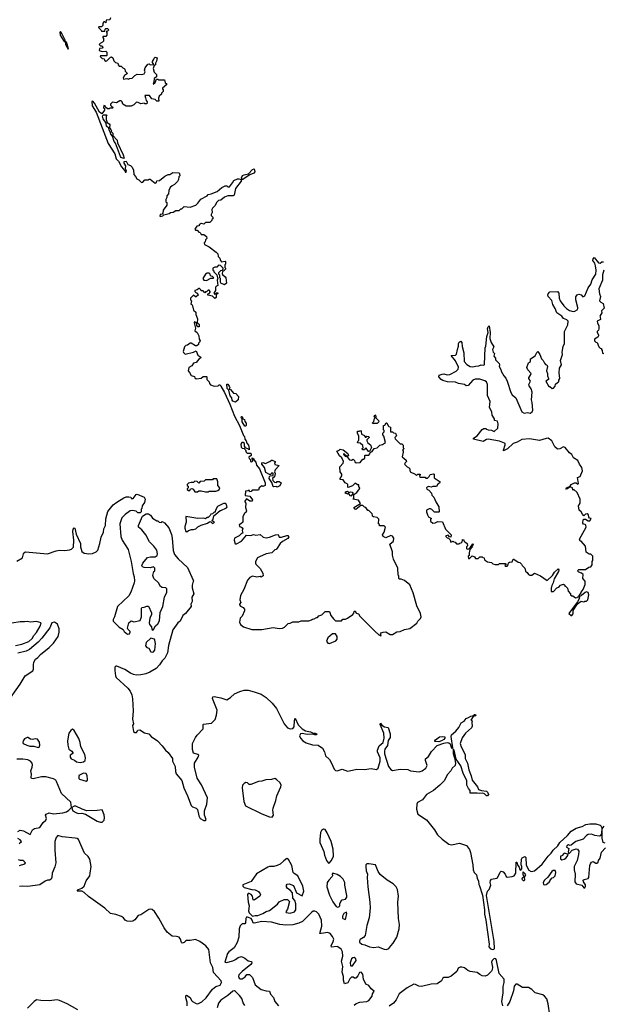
# Model space of a CAD drawing. Extents: x 2494159 to 2685562, y 773219 to 915170.
# Tile 130 of 201: x 2598798 to 2605632, y 833441 to 844965. Entities that reach past the tile are written whole.
import ezdxf

# ---------------------------------------------------------------- set-up
doc = ezdxf.new("R2010")
doc.units = 0

msp = doc.modelspace()

# ---------------------------------------------------------------- linework, layer by layer
at = {"layer": '0CON10XD'}
for points in [[(2599860, 844985), (2599855, 844963), (2599812, 844958), (2599805, 844930), (2599795, 844940), (2599782, 844938), (2599770, 844925), (2599770, 844895), (2599755, 844880), (2599725, 844880), (2599720, 844875), (2599750, 844845), (2599755, 844832), (2599795, 844830), (2599800, 844855), (2599808, 844862), (2599825, 844860), (2599840, 844845), (2599828, 844832), (2599810, 844825), (2599820, 844815), (2599818, 844782), (2599805, 844770), (2599772, 844768), (2599770, 844755), (2599780, 844745), (2599780, 844715), (2599769, 844701), (2599742, 844688), (2599730, 844675), (2599745, 844660), (2599765, 844660), (2599770, 844635), (2599765, 844630), (2599732, 844628), (2599730, 844605), (2599765, 844592), (2599808, 844598), (2599820, 844585), (2599820, 844545), (2599815, 844540), (2599745, 844540), (2599740, 844535), (2599762, 844512), (2599788, 844508), (2599792, 844492), (2599805, 844480), (2599818, 844482), (2599862, 844528), (2599875, 844530), (2599888, 844518), (2599900, 844485), (2599920, 844465), (2599948, 844458), (2599950, 844435), (2599962, 844422), (2599985, 844420), (2600005, 844400), (2600020, 844395), (2600030, 844385), (2600032, 844362), (2600060, 844335), (2600025, 844310), (2600010, 844285), (2600015, 844270), (2600053, 844277), (2600075, 844270), (2600083, 844277), (2600115, 844280), (2600145, 844312), (2600175, 844328), (2600225, 844322), (2600255, 844332), (2600268, 844355), (2600260, 844375), (2600268, 844402), (2600297, 844443), (2600315, 844450), (2600327, 844437), (2600368, 844442), (2600352, 844465), (2600352, 844475), (2600366, 844494), (2600371, 844515), (2600385, 844527), (2600408, 844518), (2600402, 844478), (2600390, 844455), (2600390, 844435), (2600372, 844428), (2600360, 844395), (2600372, 844352), (2600400, 844325), (2600400, 844295), (2600372, 844275), (2600370, 844235), (2600360, 844210), (2600385, 844230), (2600402, 844268), (2600415, 844270), (2600425, 844260), (2600495, 844260), (2600500, 844225), (2600515, 844220), (2600520, 844205), (2600470, 844165), (2600470, 844155), (2600480, 844145), (2600480, 844125), (2600460, 844105), (2600458, 844092), (2600431, 844069), (2600422, 844045), (2600428, 844012), (2600405, 844010), (2600385, 844030), (2600345, 844040), (2600317, 844077), (2600262, 844078), (2600272, 844052), (2600278, 844018), (2600290, 844005), (2600285, 843980), (2600265, 843980), (2600255, 843988), (2600215, 843982), (2600187, 843997), (2600165, 843998), (2600133, 843967), (2600105, 843952), (2600043, 843953), (2600007, 843977), (2600000, 844005), (2599985, 844017), (2599970, 844015), (2599933, 843993), (2599885, 844000), (2599860, 843975), (2599860, 843965), (2599872, 843952), (2599886, 843946), (2599890, 843935), (2599885, 843930), (2599855, 843930), (2599845, 843920), (2599825, 843920), (2599802, 843942), (2599798, 843958), (2599785, 843960), (2599780, 843935), (2599790, 843925), (2599790, 843905), (2599758, 843862), (2599731, 843881), (2599676, 843986), (2599655, 844010), (2599644, 844006), (2599648, 843955), (2599694, 843884), (2599833, 843515), (2599914, 843395), (2599926, 843336), (2599955, 843310), (2599992, 843242), (2600030, 843195), (2600035, 843180), (2600045, 843180), (2600048, 843195), (2600038, 843218), (2600040, 843255), (2600022, 843285), (2600023, 843307), (2600045, 843310), (2600065, 843270), (2600095, 843260), (2600115, 843240), (2600130, 843205), (2600133, 843153), (2600155, 843130), (2600171, 843101), (2600195, 843090), (2600225, 843060), (2600240, 843065), (2600265, 843090), (2600305, 843090), (2600312, 843098), (2600325, 843100), (2600385, 843050), (2600400, 843065), (2600405, 843080), (2600437, 843083), (2600496, 843134), (2600535, 843152), (2600555, 843152), (2600593, 843177), (2600662, 843172), (2600670, 843165), (2600672, 843138), (2600660, 843125), (2600658, 843095), (2600645, 843070), (2600610, 843035), (2600585, 843022), (2600561, 842999), (2600543, 842967), (2600542, 842925), (2600520, 842905), (2600520, 842885), (2600508, 842862), (2600510, 842835), (2600520, 842825), (2600520, 842795), (2600477, 842735), (2600475, 842700), (2600465, 842690), (2600442, 842685), (2600440, 842665), (2600445, 842662), (2600475, 842670), (2600485, 842680), (2600550, 842695), (2600565, 842708), (2600595, 842712), (2600625, 842732), (2600667, 842733), (2600685, 842750), (2600695, 842750), (2600725, 842780), (2600795, 842770), (2600860, 842795), (2600885, 842818), (2600920, 842865), (2600995, 842902), (2601005, 842918), (2601040, 842925), (2601112, 842955), (2601165, 843002), (2601205, 843020), (2601225, 843022), (2601235, 843010), (2601255, 843010), (2601292, 843055), (2601307, 843083), (2601348, 843102), (2601364, 843104), (2601390, 843095), (2601390, 843075), (2601325, 842988), (2601308, 842912), (2601298, 842902), (2601235, 842902), (2601195, 842888), (2601155, 842854), (2601125, 842850), (2601102, 842825), (2601088, 842792), (2601055, 842760), (2601050, 842745), (2601052, 842708), (2601040, 842685), (2601040, 842675), (2601060, 842655), (2601060, 842635), (2601050, 842625), (2601050, 842615), (2601025, 842590), (2600975, 842590), (2600955, 842570), (2600925, 842580), (2600900, 842565), (2600898, 842552), (2600872, 842548), (2600850, 842515), (2600855, 842500), (2600875, 842500), (2600895, 842480), (2600910, 842475), (2600925, 842450), (2600955, 842450), (2600987, 842427), (2600990, 842405), (2600973, 842387), (2600970, 842365), (2600960, 842355), (2600962, 842332), (2601017, 842307), (2601100, 842245), (2601120, 842225), (2601123, 842193), (2601140, 842175), (2601150, 842145), (2601162, 842132), (2601205, 842140), (2601210, 842135), (2601210, 842105), (2601200, 842095), (2601200, 842065), (2601210, 842055), (2601210, 842045), (2601190, 842025), (2601172, 842018), (2601168, 841995), (2601172, 841982), (2601206, 841956), (2601212, 841945), (2601218, 841882), (2601195, 841862), (2601155, 841880), (2601148, 841895), (2601150, 841935), (2601140, 841945), (2601140, 841975), (2601130, 841985), (2601130, 842005), (2601155, 842030), (2601168, 842032), (2601180, 842045), (2601180, 842055), (2601148, 842088), (2601125, 842090), (2601105, 842070), (2601085, 842070), (2601060, 842055), (2601060, 842035), (2601070, 842025), (2601070, 842015), (2601108, 841978), (2601113, 841943), (2601120, 841935), (2601112, 841915), (2601120, 841855), (2601102, 841848), (2601090, 841835), (2601090, 841795), (2601070, 841765), (2601085, 841750), (2601102, 841768), (2601118, 841768), (2601118, 841762), (2601100, 841745), (2601100, 841715), (2601083, 841703), (2601055, 841730), (2601002, 841742), (2601000, 841755), (2601015, 841760), (2601030, 841775), (2601030, 841785), (2601018, 841798), (2601005, 841800), (2600985, 841780), (2600975, 841780)], [(2599330, 844710), (2599332, 844725), (2599292, 844805), (2599275, 844828), (2599270, 844815), (2599273, 844785), (2599312, 844722), (2599325, 844710), (2599330, 844710)], [(2599365, 844620), (2599370, 844625), (2599355, 844680), (2599345, 844700), (2599330, 844710), (2599334, 844674), (2599365, 844620)], [(2600015, 843340), (2599985, 843353), (2599979, 843365), (2599920, 843520), (2599905, 843538), (2599883, 843603), (2599864, 843625), (2599862, 843645), (2599845, 843670), (2599840, 843695), (2599815, 843718), (2599810, 843755), (2599777, 843805), (2599768, 843835), (2599775, 843850), (2599815, 843850), (2599820, 843845), (2599812, 843838), (2599812, 843795), (2599822, 843762), (2599847, 843747), (2599854, 843735), (2599848, 843698), (2599865, 843680), (2599872, 843665), (2599870, 843655), (2599888, 843635), (2599890, 843610), (2599938, 843555), (2599942, 843525), (2600010, 843385), (2600020, 843345), (2600015, 843340)], [(2601405, 843090), (2601397, 843115), (2601409, 843141), (2601425, 843151), (2601478, 843162), (2601525, 843211), (2601545, 843220), (2601552, 843185), (2601541, 843169), (2601492, 843148), (2601405, 843090)], [(2603982, 838875), (2603985, 838880), (2603998, 838878), (2604000, 838865), (2604012, 838852), (2604040, 838835), (2604042, 838808), (2604032, 838795), (2604030, 838775), (2604038, 838768), (2604058, 838772), (2604078, 838792), (2604095, 838820), (2604105, 838830), (2604110, 838825), (2604098, 838795), (2604070, 838765), (2604060, 838725), (2604060, 838695), (2604050, 838685), (2604055, 838660), (2604065, 838660), (2604095, 838690), (2604125, 838680), (2604135, 838660), (2604165, 838660), (2604185, 838680), (2604215, 838680), (2604222, 838672), (2604238, 838668), (2604242, 838642), (2604275, 838620), (2604325, 838610), (2604340, 838595), (2604365, 838588), (2604405, 838590), (2604415, 838600), (2604485, 838600), (2604490, 838595), (2604490, 838585), (2604480, 838575), (2604485, 838570), (2604505, 838570), (2604520, 838585), (2604522, 838608), (2604533, 838617), (2604565, 838620), (2604575, 838650), (2604585, 838652), (2604635, 838617), (2604655, 838610), (2604673, 838593), (2604682, 838575), (2604712, 838545), (2604722, 838512), (2604742, 838495), (2604755, 838472), (2604773, 838463), (2604795, 838462), (2604825, 838487), (2604897, 838457), (2604975, 838403), (2605039, 838461), (2605061, 838499), (2605105, 838538), (2605112, 838525), (2605107, 838505), (2605055, 838420), (2605047, 838373), (2605028, 838342), (2605027, 838323), (2605020, 838315), (2605022, 838272), (2605048, 838272), (2605090, 838315), (2605110, 838325), (2605130, 838345), (2605165, 838360), (2605180, 838345), (2605180, 838335), (2605195, 838330), (2605215, 838310), (2605220, 838275), (2605250, 838245), (2605250, 838235), (2605262, 838222), (2605275, 838220), (2605305, 838200), (2605327, 838203), (2605335, 838210), (2605350, 838210), (2605350, 838225), (2605372, 838255), (2605373, 838265), (2605397, 838295), (2605418, 838355), (2605418, 838395), (2605393, 838423), (2605395, 838470), (2605378, 838488), (2605345, 838500), (2605330, 838515), (2605345, 838530), (2605425, 838530), (2605463, 838557), (2605485, 838560), (2605500, 838585), (2605500, 838625), (2605510, 838635), (2605510, 838685), (2605485, 838710), (2605465, 838710), (2605432, 838732), (2605422, 838805), (2605375, 838860), (2605363, 838863), (2605353, 838885), (2605430, 839025), (2605428, 839048), (2605418, 839058), (2605402, 839062), (2605393, 839073), (2605395, 839110), (2605405, 839120), (2605425, 839120), (2605455, 839100), (2605475, 839100), (2605490, 839125), (2605472, 839132), (2605463, 839143), (2605458, 839168), (2605445, 839180), (2605423, 839177), (2605405, 839160), (2605387, 839177), (2605373, 839203), (2605348, 839225), (2605343, 839275), (2605360, 839305), (2605363, 839355), (2605325, 839432), (2605288, 839468), (2605275, 839460), (2605270, 839485), (2605252, 839492), (2605238, 839492), (2605215, 839474), (2605192, 839472), (2605203, 839485), (2605244, 839506), (2605256, 839525), (2605295, 839546), (2605316, 839546), (2605335, 839527), (2605343, 839535), (2605329, 839605), (2605362, 839618), (2605389, 839685), (2605380, 839725), (2605355, 839762), (2605334, 839804), (2605285, 839837), (2605264, 839874), (2605235, 839897), (2605185, 839957), (2605165, 839967), (2605125, 839943), (2605095, 839940), (2605065, 839965), (2605030, 840035), (2604985, 840067), (2604965, 840065), (2604885, 840038), (2604768, 840058), (2604680, 840050), (2604625, 840022), (2604575, 840004), (2604509, 839941), (2604465, 839917), (2604462, 839925), (2604485, 839990), (2604484, 840004), (2604475, 840010), (2604415, 840031), (2604285, 840056), (2604265, 840051), (2604225, 840028), (2604114, 840054), (2604112, 840068), (2604156, 840094), (2604215, 840170), (2604235, 840180), (2604255, 840180), (2604263, 840173), (2604284, 840164), (2604325, 840162), (2604356, 840144), (2604398, 840185), (2604403, 840235), (2604395, 840268), (2604360, 840275), (2604360, 840295), (2604330, 840335), (2604328, 840375), (2604298, 840425), (2604309, 840495), (2604277, 840565), (2604276, 840695), (2604264, 840725), (2604245, 840737), (2604185, 840756), (2604132, 840758), (2604105, 840747), (2604048, 840682), (2604025, 840678), (2604005, 840697), (2603935, 840708), (2603903, 840723), (2603808, 840728), (2603755, 840742), (2603735, 840752), (2603708, 840785), (2603710, 840805), (2603745, 840818), (2603765, 840820), (2603805, 840810), (2603835, 840813), (2603908, 840852), (2603933, 840875), (2603937, 840897), (2603901, 840971), (2603852, 841035), (2603902, 841038), (2603915, 841050), (2603923, 841105), (2603937, 841145), (2603937, 841175), (2603945, 841192), (2603965, 841202), (2603976, 841186), (2603981, 841141), (2603999, 841065), (2604003, 840965), (2604035, 840930), (2604075, 840907), (2604105, 840901), (2604135, 840911), (2604176, 840914), (2604204, 840926), (2604235, 840922), (2604242, 840928), (2604249, 841125), (2604256, 841145), (2604267, 841257), (2604283, 841305), (2604278, 841345), (2604285, 841370), (2604295, 841380), (2604307, 841305), (2604304, 841234), (2604321, 841185), (2604352, 841135), (2604334, 841105), (2604343, 841075), (2604358, 841058), (2604352, 841025), (2604368, 841005), (2604368, 840985), (2604411, 840941), (2604418, 840925), (2604414, 840904), (2604432, 840872), (2604435, 840850), (2604467, 840795), (2604490, 840770), (2604508, 840735), (2604550, 840600), (2604567, 840575), (2604608, 840538), (2604678, 840375), (2604705, 840358), (2604745, 840368), (2604775, 840360), (2604798, 840375), (2604807, 840395), (2604799, 840485), (2604790, 840515), (2604799, 840605), (2604786, 840646), (2604765, 840680), (2604762, 840695), (2604780, 840735), (2604762, 840765), (2604762, 840775), (2604785, 840812), (2604786, 840825), (2604747, 840865), (2604738, 840895), (2604755, 840950), (2604780, 840965), (2604780, 840995), (2604835, 841030), (2604852, 841068), (2604865, 841080), (2604888, 841048), (2604910, 840995), (2604927, 840977), (2604943, 840943), (2604955, 840930), (2604970, 840925), (2604977, 840907), (2604968, 840855), (2604980, 840825), (2604978, 840795), (2604992, 840765), (2604990, 840755), (2604958, 840735), (2604995, 840670), (2605005, 840670), (2605035, 840650), (2605048, 840652), (2605070, 840675), (2605072, 840698), (2605095, 840720), (2605110, 840725), (2605110, 840745), (2605122, 840765), (2605117, 840833), (2605121, 840885), (2605142, 840925), (2605133, 840975), (2605156, 841045), (2605152, 841075), (2605162, 841138), (2605176, 841174), (2605178, 841315), (2605216, 841395), (2605219, 841435), (2605205, 841454), (2605168, 841468), (2605145, 841494), (2605089, 841535), (2605070, 841585), (2605042, 841632), (2605028, 841678), (2604986, 841726), (2604983, 841745), (2604988, 841758), (2605005, 841780), (2605095, 841782), (2605111, 841765), (2605116, 841705), (2605128, 841675), (2605170, 841615), (2605202, 841585), (2605235, 841563), (2605279, 841551), (2605297, 841553), (2605325, 841570), (2605336, 841584), (2605336, 841595), (2605310, 841685), (2605309, 841721), (2605327, 841743), (2605345, 841752), (2605374, 841744), (2605393, 841723), (2605415, 841733), (2605454, 841825), (2605485, 841870), (2605500, 841920), (2605544, 841985), (2605548, 842035), (2605540, 842085), (2605532, 842115), (2605510, 842145), (2605512, 842165), (2605525, 842180), (2605575, 842120), (2605595, 842117), (2605615, 842130), (2605635, 842130)], [(2600985, 841912), (2601035, 841940), (2601065, 841940), (2601070, 841945), (2601055, 841960), (2601042, 841962), (2601030, 841975), (2601028, 841988), (2601015, 842000), (2600995, 842000), (2600974, 841986), (2600943, 841937), (2600955, 841918), (2600985, 841912)], [(2605639, 842035), (2605623, 841977), (2605621, 841915), (2605581, 841815), (2605589, 841755), (2605600, 841725), (2605588, 841675), (2605602, 841658), (2605630, 841645), (2605642, 841588), (2605613, 841557), (2605617, 841533), (2605590, 841495), (2605597, 841487), (2605600, 841455), (2605562, 841435), (2605563, 841413), (2605580, 841385), (2605580, 841345), (2605577, 841333), (2605560, 841315), (2605560, 841305), (2605577, 841277), (2605578, 841265), (2605569, 841251), (2605530, 841225), (2605530, 841205), (2605545, 841190), (2605560, 841185), (2605580, 841135), (2605595, 841120), (2605610, 841115), (2605610, 841105), (2605620, 841095), (2605622, 841062), (2605638, 841058)], [(2600975, 841780), (2600965, 841770), (2600945, 841790), (2600922, 841792), (2600920, 841805), (2600905, 841820), (2600895, 841820), (2600878, 841802), (2600850, 841795), (2600850, 841785), (2600865, 841770), (2600878, 841768), (2600880, 841755), (2600890, 841745), (2600865, 841720), (2600855, 841720), (2600835, 841740), (2600800, 841705), (2600800, 841685), (2600810, 841675), (2600802, 841635), (2600815, 841630), (2600822, 841615), (2600833, 841565), (2600862, 841542), (2600862, 841515), (2600882, 841465), (2600878, 841418), (2600896, 841406), (2600900, 841395), (2600898, 841372), (2600885, 841372), (2600872, 841385), (2600868, 841418), (2600845, 841430), (2600840, 841415), (2600857, 841355), (2600850, 841325), (2600875, 841302), (2600894, 841264), (2600898, 841225), (2600910, 841205), (2600907, 841193), (2600892, 841178), (2600890, 841165), (2600872, 841148), (2600858, 841148), (2600805, 841180), (2600795, 841180), (2600765, 841157), (2600745, 841152), (2600728, 841135), (2600713, 841083), (2600718, 841068), (2600735, 841050), (2600835, 841073), (2600865, 841090), (2600885, 841040), (2600918, 841015), (2600916, 841004), (2600895, 840992), (2600866, 840954), (2600834, 840946), (2600812, 840915), (2600778, 840895), (2600770, 840855), (2600787, 840837), (2600805, 840802), (2600845, 840790), (2600850, 840775), (2600865, 840760), (2600925, 840770), (2600945, 840790), (2600985, 840790), (2600990, 840785), (2600990, 840755), (2601017, 840727), (2601020, 840705), (2601032, 840692), (2601075, 840677), (2601122, 840678), (2601135, 840692), (2601145, 840692), (2601153, 840675), (2601195, 840603), (2601259, 840465), (2601314, 840325), (2601372, 840215), (2601419, 840099), (2601431, 840085), (2601436, 840055), (2601451, 840035), (2601458, 840008), (2601476, 839985), (2601487, 839945), (2601485, 839930), (2601478, 839938), (2601442, 839952), (2601432, 839972), (2601432, 840005), (2601416, 840016), (2601400, 840015), (2601388, 839995), (2601393, 839963), (2601405, 839950), (2601428, 839948), (2601442, 839932), (2601452, 839902), (2601463, 839893), (2601502, 839892), (2601510, 839885), (2601510, 839865), (2601482, 839845), (2601485, 839830), (2601500, 839815), (2601500, 839795), (2601515, 839790), (2601527, 839803), (2601530, 839815), (2601520, 839825), (2601522, 839838), (2601540, 839825), (2601540, 839815), (2601565, 839788), (2601573, 839753), (2601605, 839710), (2601674, 839545), (2601672, 839515), (2601645, 839502), (2601632, 839508), (2601603, 839487), (2601595, 839460), (2601522, 839458), (2601508, 839442), (2601495, 839440), (2601485, 839460), (2601475, 839450), (2601442, 839448), (2601440, 839395), (2601495, 839390), (2601526, 839344), (2601520, 839330), (2601495, 839328), (2601455, 839358), (2601435, 839330), (2601435, 839320), (2601448, 839305), (2601443, 839257), (2601453, 839215), (2601445, 839198), (2601432, 839188), (2601410, 839145), (2601410, 839085), (2601385, 839060), (2601370, 839055), (2601372, 839032), (2601397, 839027), (2601410, 839015), (2601402, 838985), (2601410, 838955), (2601395, 838950), (2601370, 838925), (2601314, 838895), (2601310, 838875), (2601322, 838832), (2601335, 838830), (2601395, 838862), (2601455, 838930), (2601505, 838928), (2601535, 838938), (2601565, 838932), (2601615, 838938), (2601649, 838909), (2601685, 838901), (2601725, 838909), (2601795, 838937), (2601825, 838940), (2601835, 838910), (2601865, 838908), (2601925, 838929), (2601937, 838926), (2601948, 838912), (2601938, 838892), (2601875, 838858), (2601850, 838835), (2601815, 838780), (2601800, 838765), (2601785, 838760), (2601750, 838725), (2601685, 838712), (2601605, 838680), (2601583, 838665), (2601560, 838625), (2601560, 838605), (2601564, 838594), (2601615, 838540), (2601628, 838515), (2601647, 838487), (2601650, 838455), (2601625, 838442), (2601615, 838448), (2601575, 838442), (2601525, 838450), (2601495, 838438), (2601464, 838406), (2601421, 838295), (2601384, 838225), (2601377, 838175), (2601388, 838145), (2601372, 838125), (2601372, 838115), (2601385, 838100), (2601416, 838086), (2601430, 838065), (2601430, 838045), (2601402, 837985), (2601381, 837959), (2601373, 837915), (2601385, 837888), (2601419, 837859), (2601515, 837827), (2601633, 837827), (2601765, 837852), (2601835, 837840), (2601875, 837842), (2601900, 837855), (2601942, 837898), (2601965, 837900), (2601995, 837918), (2602065, 837918), (2602095, 837928), (2602185, 837930), (2602215, 837940), (2602225, 837950), (2602247, 837953), (2602275, 837970), (2602285, 837970), (2602302, 837988), (2602335, 838000), (2602375, 838040), (2602425, 838040), (2602443, 837993), (2602472, 837952), (2602495, 837930), (2602535, 837928), (2602565, 837930), (2602583, 837947), (2602612, 837948), (2602635, 837960), (2602700, 838005), (2602712, 838018), (2602715, 838040), (2602725, 838046), (2602740, 838020), (2602765, 838011), (2602780, 837985), (2602845, 837922), (2602955, 837807), (2603002, 837765), (2603028, 837752), (2603030, 837765), (2603023, 837777), (2603032, 837788), (2603053, 837797), (2603085, 837800), (2603138, 837768), (2603165, 837768), (2603215, 837800), (2603255, 837804), (2603305, 837827), (2603365, 837838), (2603449, 837901), (2603462, 837925), (2603490, 837955), (2603498, 837975), (2603492, 838015), (2603448, 838105), (2603407, 838255), (2603365, 838350), (2603305, 838400), (2603267, 838417), (2603245, 838418), (2603238, 838425), (2603238, 838455), (2603230, 838465), (2603227, 838547), (2603175, 838650), (2603163, 838697), (2603162, 838735), (2603133, 838825), (2603177, 838863), (2603178, 838895), (2603165, 838920), (2603145, 838928), (2603085, 838902), (2603053, 838915), (2603047, 838935), (2603068, 838965), (2603080, 839025), (2603065, 839040), (2603012, 839042), (2603010, 839055), (2603000, 839065), (2603005, 839120), (2602985, 839140), (2602940, 839145), (2602930, 839155), (2602930, 839165), (2602925, 839180), (2602885, 839220), (2602875, 839220), (2602850, 839255), (2602835, 839260), (2602815, 839280), (2602792, 839278), (2602735, 839234), (2602725, 839237), (2602710, 839255), (2602788, 839302), (2602765, 839342), (2602700, 839355), (2602710, 839365), (2602712, 839408), (2602748, 839432), (2602778, 839475), (2602780, 839485), (2602770, 839495), (2602770, 839520), (2602755, 839520), (2602725, 839540), (2602695, 839510), (2602645, 839490), (2602640, 839495), (2602640, 839525), (2602633, 839533), (2602610, 839545), (2602585, 839580), (2602552, 839582), (2602550, 839595), (2602572, 839628), (2602572, 839645), (2602550, 839675), (2602548, 839732), (2602587, 839773), (2602588, 839795), (2602572, 839835), (2602542, 839862), (2602510, 839915), (2602540, 839925), (2602552, 839938), (2602585, 839930), (2602639, 839889), (2602648, 839865), (2602642, 839858), (2602628, 839858), (2602595, 839888), (2602590, 839875), (2602610, 839855), (2602638, 839848), (2602642, 839835), (2602662, 839815), (2602685, 839810), (2602705, 839822), (2602720, 839805), (2602722, 839792), (2602738, 839778), (2602787, 839783), (2602815, 839820), (2602825, 839820), (2602838, 839832), (2602840, 839865), (2602845, 839870), (2602885, 839870), (2602900, 839885), (2602902, 839898), (2602912, 839908), (2602925, 839910), (2602950, 839945), (2602985, 839952), (2603015, 839987), (2603047, 839993), (2603082, 840015), (2603062, 840092), (2603050, 840105), (2603050, 840125), (2603068, 840142), (2603067, 840157), (2603060, 840165), (2603060, 840215), (2603075, 840220), (2603090, 840245), (2603098, 840248), (2603112, 840212), (2603122, 840202), (2603140, 840195), (2603142, 840142), (2603165, 840140), (2603175, 840130), (2603200, 840125), (2603210, 840095), (2603190, 840075), (2603195, 840060), (2603252, 840002), (2603272, 840002), (2603290, 839985), (2603290, 839955), (2603300, 839945), (2603280, 839925), (2603290, 839915), (2603290, 839905), (2603278, 839848), (2603325, 839810), (2603327, 839793), (2603311, 839779), (2603303, 839763), (2603335, 839730), (2603362, 839715), (2603370, 839675), (2603430, 839645), (2603445, 839630), (2603460, 839645), (2603487, 839647), (2603487, 839633), (2603480, 839625), (2603485, 839610), (2603545, 839610), (2603555, 839600), (2603575, 839600), (2603595, 839620), (2603605, 839640), (2603645, 839650), (2603650, 839645), (2603652, 839602), (2603720, 839555), (2603715, 839540), (2603695, 839530), (2603678, 839502), (2603635, 839500), (2603615, 839492), (2603585, 839500), (2603570, 839495), (2603562, 839485), (2603565, 839470), (2603588, 839458), (2603620, 839425), (2603625, 839400), (2603647, 839377), (2603672, 839322), (2603708, 839265), (2603710, 839205), (2603705, 839200), (2603655, 839202), (2603625, 839232), (2603609, 839239), (2603595, 839240), (2603563, 839225), (2603560, 839205), (2603575, 839168), (2603587, 839147), (2603620, 839125), (2603610, 839115), (2603610, 839095), (2603635, 839072), (2603665, 839077), (2603695, 839092), (2603748, 839088), (2603783, 839003), (2603850, 838935), (2603845, 838910), (2603832, 838912), (2603815, 838930), (2603790, 838925), (2603790, 838915), (2603802, 838902), (2603818, 838898), (2603838, 838878), (2603845, 838850), (2603875, 838860), (2603882, 838852), (2603898, 838848), (2603915, 838830), (2603945, 838830), (2603952, 838838), (2603968, 838842), (2603980, 838855), (2603982, 838875)], [(2601325, 840490), (2601295, 840499), (2601285, 840510), (2601281, 840541), (2601263, 840563), (2601248, 840628), (2601228, 840648), (2601225, 840700), (2601235, 840700), (2601252, 840675), (2601258, 840655), (2601252, 840642), (2601268, 840638), (2601300, 840595), (2601328, 840588), (2601360, 840555), (2601358, 840515), (2601325, 840490)], [(2602935, 840233), (2602930, 840245), (2602947, 840263), (2602953, 840297), (2602960, 840305), (2602950, 840315), (2602955, 840340), (2602970, 840325), (2602970, 840305), (2603000, 840275), (2603002, 840258), (2602985, 840240), (2602945, 840240), (2602935, 840233)], [(2601445, 840208), (2601435, 840208), (2601405, 840258), (2601402, 840292), (2601393, 840307), (2601395, 840320), (2601405, 840320), (2601410, 840295), (2601430, 840285), (2601433, 840263), (2601452, 840242), (2601452, 840215), (2601445, 840208)], [(2602895, 839910), (2602882, 839912), (2602855, 839950), (2602842, 839948), (2602835, 839930), (2602812, 839932), (2602810, 839945), (2602820, 839955), (2602815, 839980), (2602785, 840010), (2602752, 840012), (2602760, 840035), (2602770, 840045), (2602770, 840095), (2602753, 840123), (2602752, 840148), (2602775, 840150), (2602788, 840158), (2602797, 840147), (2602802, 840112), (2602835, 840100), (2602845, 840080), (2602855, 840080), (2602865, 840090), (2602888, 840088), (2602890, 840075), (2602862, 840048), (2602862, 840035), (2602874, 840014), (2602905, 839990), (2602917, 839957), (2602895, 839910)], [(2601815, 839492), (2601805, 839500), (2601775, 839498), (2601765, 839502), (2601749, 839549), (2601720, 839595), (2601723, 839617), (2601732, 839628), (2601768, 839632), (2601768, 839658), (2601745, 839658), (2601738, 839642), (2601725, 839640), (2601682, 839665), (2601664, 839724), (2601635, 839762), (2601635, 839778), (2601645, 839782), (2601675, 839770), (2601715, 839792), (2601727, 839793), (2601745, 839810), (2601755, 839810), (2601790, 839795), (2601790, 839785), (2601780, 839775), (2601785, 839760), (2601838, 839748), (2601788, 839695), (2601782, 839675), (2601790, 839655), (2601787, 839633), (2601780, 839615), (2601760, 839595), (2601763, 839573), (2601783, 839553), (2601805, 839550), (2601815, 839560), (2601835, 839560), (2601860, 839545), (2601845, 839510), (2601815, 839492)], [(2600975, 839438), (2601005, 839440), (2601015, 839448), (2601095, 839448), (2601120, 839455), (2601135, 839468), (2601142, 839485), (2601118, 839515), (2601120, 839555), (2601105, 839590), (2601065, 839590), (2601055, 839580), (2601035, 839578), (2600975, 839580), (2600958, 839562), (2600912, 839558), (2600895, 839540), (2600875, 839560), (2600848, 839562), (2600835, 839550), (2600805, 839550), (2600775, 839540), (2600760, 839525), (2600760, 839515), (2600770, 839505), (2600770, 839485), (2600760, 839475), (2600760, 839465), (2600773, 839453), (2600790, 839455), (2600800, 839475), (2600815, 839478), (2600829, 839469), (2600848, 839438), (2600882, 839438), (2600895, 839450), (2600925, 839450), (2600975, 839438)], [(2598765, 838626), (2598832, 838665), (2598841, 838715), (2598846, 838725), (2598865, 838736), (2599125, 838715), (2599225, 838747), (2599265, 838756), (2599328, 838752), (2599381, 838759), (2599404, 838766), (2599430, 838790), (2599432, 838875), (2599421, 838975), (2599425, 839002), (2599435, 839019), (2599445, 839013), (2599458, 838945), (2599510, 838835), (2599511, 838795), (2599525, 838739), (2599555, 838723), (2599606, 838714), (2599651, 838719), (2599694, 838736), (2599712, 838758), (2599738, 838835), (2599753, 838907), (2599780, 838965), (2599785, 839005), (2599801, 839045), (2599805, 839123), (2599832, 839208), (2599891, 839285), (2599935, 839319), (2600017, 839367), (2600045, 839382), (2600075, 839382), (2600098, 839378), (2600105, 839360), (2600125, 839362), (2600161, 839409), (2600175, 839412), (2600255, 839377), (2600268, 839355), (2600258, 839315), (2600232, 839275), (2600228, 839245), (2600220, 839235), (2600220, 839205), (2600208, 839192), (2600183, 839193), (2600162, 839212), (2600115, 839222), (2600093, 839217), (2600033, 839175), (2599996, 839135), (2599972, 839065), (2599982, 838915), (2599997, 838875), (2600067, 838765), (2600102, 838625), (2600125, 838485), (2600138, 838445), (2600142, 838398), (2600138, 838372), (2600100, 838265), (2600078, 838222), (2599944, 838096), (2599908, 837975), (2599892, 837945), (2599894, 837925), (2599961, 837855), (2600009, 837829), (2600023, 837805), (2600062, 837775), (2600085, 837778), (2600092, 837795), (2600092, 837805), (2600065, 837830), (2600060, 837845), (2600078, 837905), (2600105, 837928), (2600135, 837918), (2600208, 837932), (2600223, 837975), (2600223, 838077), (2600233, 838087), (2600255, 838088), (2600285, 838100), (2600305, 838100), (2600342, 838022), (2600342, 838005), (2600321, 837959), (2600314, 837905), (2600320, 837885), (2600340, 837860), (2600345, 837830), (2600355, 837820), (2600365, 837828), (2600390, 837870), (2600415, 837894), (2600435, 837928), (2600444, 838025), (2600474, 838095), (2600493, 838207), (2600522, 838265), (2600522, 838285), (2600520, 838305), (2600510, 838315), (2600465, 838320), (2600445, 838332), (2600422, 838372), (2600370, 838425), (2600359, 838459), (2600370, 838505), (2600380, 838515), (2600380, 838545), (2600365, 838560), (2600325, 838550), (2600255, 838553), (2600235, 838562), (2600228, 838575), (2600242, 838605), (2600295, 838670), (2600328, 838678), (2600383, 838677), (2600406, 838694), (2600413, 838715), (2600404, 838755), (2600370, 838805), (2600319, 838855), (2600274, 838934), (2600228, 838995), (2600188, 839025), (2600188, 839045), (2600237, 839153), (2600280, 839180), (2600305, 839181), (2600328, 839165), (2600352, 839132), (2600405, 839100), (2600415, 839100), (2600433, 839083), (2600455, 839080), (2600465, 839090), (2600495, 839078), (2600545, 839017), (2600575, 838938), (2600584, 838895), (2600594, 838754), (2600609, 838705), (2600654, 838654), (2600765, 838552), (2600831, 838405), (2600834, 838395), (2600827, 838377), (2600816, 838345), (2600817, 838317), (2600837, 838245), (2600813, 838205), (2600817, 838155), (2600802, 838125), (2600806, 838095), (2600738, 838015), (2600707, 837993), (2600676, 837924), (2600650, 837905), (2600590, 837825), (2600541, 837639), (2600527, 837555), (2600497, 837493), (2600468, 837462), (2600437, 837413), (2600397, 837373), (2600322, 837328), (2600275, 837309), (2600215, 837298), (2600165, 837295), (2600132, 837302), (2600095, 837318), (2600030, 837360), (2599935, 837399), (2599923, 837397), (2599911, 837385), (2599912, 837348)], [(2602675, 839390), (2602648, 839418), (2602635, 839410), (2602628, 839418), (2602615, 839420), (2602615, 839440), (2602635, 839448), (2602655, 839430), (2602675, 839438), (2602690, 839435), (2602700, 839425), (2602700, 839415), (2602675, 839390)], [(2600755, 838972), (2600773, 838987), (2600811, 838999), (2600835, 838998), (2600860, 839005), (2600885, 839028), (2600922, 839048), (2600999, 839071), (2601025, 839090), (2601038, 839088), (2601055, 839070), (2601070, 839075), (2601080, 839085), (2601062, 839092), (2601050, 839105), (2601062, 839118), (2601072, 839158), (2601145, 839220), (2601155, 839220), (2601218, 839252), (2601227, 839265), (2601215, 839293), (2601205, 839303), (2601185, 839304), (2601115, 839268), (2601090, 839225), (2601088, 839202), (2601075, 839200), (2601055, 839180), (2601035, 839178), (2601028, 839162), (2601005, 839140), (2600995, 839140), (2600975, 839122), (2600955, 839132), (2600885, 839127), (2600745, 839150), (2600747, 839085), (2600731, 839035), (2600731, 839015), (2600742, 838975), (2600755, 838972)], [(2605265, 837992), (2605279, 838011), (2605280, 838050), (2605331, 838129), (2605375, 838158), (2605405, 838152), (2605415, 838160), (2605435, 838160), (2605450, 838175), (2605461, 838235), (2605455, 838260), (2605435, 838268), (2605418, 838262), (2605376, 838224), (2605350, 838210), (2605352, 838195), (2605329, 838151), (2605229, 838015), (2605255, 837993), (2605265, 837992)], [(2598645, 836961), (2598802, 837188), (2598861, 837285), (2598953, 837345), (2598960, 837365), (2598958, 837415), (2598965, 837445), (2598985, 837479), (2599010, 837500), (2599043, 837535), (2599143, 837617), (2599192, 837668), (2599250, 837745), (2599260, 837795), (2599259, 837835), (2599241, 837891), (2599205, 837913), (2599174, 837905), (2599151, 837849), (2599059, 837725), (2599015, 837679), (2598912, 837595), (2598874, 837576), (2598775, 837550)], [(2598750, 837640), (2598825, 837657), (2598905, 837686), (2598945, 837722), (2598963, 837757), (2598995, 837791), (2599038, 837865), (2599051, 837905), (2598995, 837923), (2598925, 837912), (2598885, 837923), (2598855, 837917), (2598805, 837918), (2598705, 837900)], [(2600355, 837563), (2600365, 837567), (2600379, 837585), (2600389, 837665), (2600382, 837702), (2600375, 837713), (2600335, 837728), (2600279, 837675), (2600273, 837635), (2600285, 837618), (2600309, 837609), (2600335, 837568), (2600355, 837563)], [(2602425, 837663), (2602500, 837695), (2602517, 837713), (2602517, 837747), (2602498, 837778), (2602462, 837778), (2602405, 837730), (2602391, 837691), (2602405, 837668), (2602425, 837663)], [(2599912, 837348), (2599921, 837285), (2599929, 837265), (2600065, 837140), (2600093, 837105), (2600110, 837065), (2600120, 837015), (2600127, 836875), (2600118, 836778), (2600129, 836725), (2600120, 836705), (2600132, 836635), (2600145, 836623), (2600165, 836623), (2600181, 836649), (2600205, 836653), (2600260, 836620), (2600310, 836605), (2600336, 836576), (2600412, 836525), (2600468, 836468), (2600505, 836417), (2600537, 836387), (2600587, 836317), (2600589, 836285), (2600619, 836225), (2600622, 836165), (2600630, 836140), (2600695, 836059), (2600708, 836018), (2600719, 835975), (2600765, 835882), (2600806, 835766), (2600821, 835751), (2600864, 835735), (2600880, 835720), (2600896, 835645), (2600912, 835615), (2600955, 835591), (2600975, 835594), (2600980, 835605), (2600964, 835655), (2600961, 835705), (2600988, 835782), (2600998, 835858), (2600928, 836008), (2600875, 836086), (2600845, 836215), (2600847, 836265), (2600888, 836335), (2600894, 836355), (2600884, 836365), (2600835, 836380), (2600822, 836425), (2600823, 836495), (2600855, 836562), (2600878, 836592), (2600947, 836665), (2600945, 836715), (2600950, 836720), (2601045, 836732), (2601089, 836775), (2601104, 836825), (2601109, 836885), (2601055, 837020), (2601061, 837039), (2601075, 837042), (2601155, 837027), (2601225, 837006), (2601265, 837030), (2601315, 837076), (2601375, 837102), (2601425, 837116), (2601475, 837116), (2601545, 837098), (2601625, 837069), (2601685, 837031), (2601755, 836964), (2601805, 836902), (2601895, 836725), (2601935, 836678), (2601965, 836666), (2601995, 836670), (2602012, 836688), (2602016, 836764), (2602025, 836789), (2602061, 836711), (2602104, 836664), (2602145, 836642), (2602205, 836630), (2602235, 836616), (2602260, 836615), (2602277, 836605), (2602268, 836595), (2602256, 836594), (2602231, 836601), (2602165, 836597), (2602105, 836610), (2602085, 836608), (2602073, 836585), (2602086, 836555), (2602115, 836526), (2602153, 836503), (2602225, 836478), (2602295, 836475), (2602345, 836438), (2602369, 836395), (2602378, 836348), (2602425, 836305), (2602451, 836265), (2602482, 836192), (2602495, 836176), (2602515, 836175), (2602575, 836192), (2602635, 836171), (2602695, 836182), (2602745, 836194), (2602835, 836191), (2602915, 836200), (2602975, 836190), (2602997, 836205), (2603018, 836285), (2603020, 836325), (2602989, 836395), (2602988, 836415), (2603009, 836465), (2603053, 836507), (2603066, 836555), (2603063, 836615), (2603021, 836715), (2603025, 836730), (2603038, 836708), (2603069, 836689), (2603112, 836682), (2603135, 836605), (2603137, 836565), (2603113, 836527), (2603105, 836471), (2603074, 836426), (2603069, 836405), (2603072, 836372), (2603115, 836226), (2603145, 836189), (2603165, 836176), (2603255, 836193), (2603345, 836190), (2603374, 836174), (2603475, 836163), (2603510, 836175), (2603556, 836204), (2603568, 836235), (2603550, 836295), (2603552, 836315), (2603585, 836340), (2603621, 836399), (2603688, 836472), (2603765, 836499), (2603805, 836505), (2603825, 836500), (2603838, 836488), (2603855, 836440), (2603869, 836441), (2603849, 836575), (2603854, 836596), (2603904, 836636), (2603939, 836681), (2603967, 836735), (2604004, 836756), (2604025, 836788), (2604055, 836798), (2604080, 836815), (2604105, 836818), (2604125, 836832), (2604135, 836832), (2604140, 836825), (2604135, 836818), (2604110, 836810), (2604080, 836765), (2604098, 836758), (2604091, 836739), (2604095, 836695), (2604090, 836675), (2604017, 836613), (2603980, 836560), (2603958, 836495), (2603966, 836456), (2604014, 836365), (2604014, 836316), (2604043, 836265), (2604057, 836185), (2604086, 836116), (2604097, 836065), (2604158, 835985), (2604170, 835955), (2604205, 835943), (2604264, 835936), (2604277, 835925), (2604288, 835895), (2604278, 835882), (2604265, 835880), (2604240, 835905), (2604222, 835912), (2604185, 835907), (2604154, 835914), (2604075, 835912), (2604072, 835945), (2604053, 835965), (2604034, 836005), (2604036, 836055), (2603991, 836145), (2603964, 836234), (2603911, 836311), (2603887, 836417), (2603875, 836430), (2603873, 836375), (2603891, 836325), (2603901, 836265), (2603898, 836235), (2603864, 836206), (2603845, 836175), (2603804, 836125), (2603771, 836059), (2603718, 836005), (2603644, 835945), (2603563, 835897), (2603515, 835836), (2603456, 835804), (2603448, 835785), (2603446, 835726), (2603459, 835665), (2603561, 835601), (2603655, 835482), (2603692, 835425), (2603745, 835372), (2603825, 835314), (2603855, 835306), (2603948, 835328), (2604030, 835300), (2604065, 835253), (2604079, 835219), (2604105, 835075), (2604109, 835015), (2604122, 834985), (2604149, 834955), (2604155, 834919), (2604172, 834882), (2604174, 834845), (2604183, 834827), (2604218, 834718), (2604240, 834545), (2604240, 834495), (2604256, 834426), (2604294, 834145), (2604293, 834113), (2604312, 834092), (2604335, 834083), (2604352, 834085), (2604357, 834095), (2604354, 834175), (2604266, 834715), (2604276, 834764), (2604296, 834785), (2604317, 834835), (2604309, 834865), (2604311, 834889), (2604325, 834906), (2604384, 834916), (2604395, 834923), (2604424, 834986), (2604435, 834998), (2604460, 834990), (2604482, 834965), (2604495, 834938), (2604505, 834931), (2604564, 834936), (2604590, 834945), (2604607, 834975), (2604612, 835105), (2604618, 835105), (2604632, 835065), (2604647, 835047), (2604655, 835020), (2604668, 835012), (2604680, 835025), (2604680, 835055), (2604672, 835075), (2604675, 835140), (2604684, 835156), (2604715, 835170), (2604725, 835160), (2604730, 835070), (2604760, 835010), (2604787, 834997), (2604828, 835002), (2604917, 835083), (2604985, 835175), (2605022, 835208), (2605045, 835245), (2605099, 835295), (2605125, 835335), (2605215, 835415), (2605255, 835466), (2605315, 835502), (2605386, 835524), (2605429, 835545), (2605475, 835552), (2605545, 835552), (2605596, 835536), (2605609, 835525), (2605614, 835505), (2605612, 835435), (2605596, 835414), (2605585, 835410), (2605535, 835416), (2605495, 835434), (2605455, 835430), (2605434, 835416), (2605398, 835375), (2605312, 835345), (2605278, 835325), (2605255, 835302), (2605245, 835300), (2605225, 835309), (2605204, 835295), (2605202, 835282), (2605228, 835265), (2605220, 835225), (2605225, 835210), (2605235, 835210), (2605266, 835244), (2605315, 835262), (2605332, 835255), (2605347, 835235), (2605343, 835193), (2605326, 835125), (2605292, 835055), (2605292, 835015), (2605302, 834965), (2605300, 834875), (2605315, 834851), (2605380, 834835), (2605404, 834805), (2605415, 834804), (2605425, 834822), (2605425, 834838), (2605400, 834875), (2605397, 834893), (2605408, 834902), (2605455, 834913), (2605464, 834925), (2605474, 835065), (2605482, 835085), (2605495, 835103), (2605515, 835112), (2605545, 835094), (2605556, 835094), (2605574, 835106), (2605578, 835125), (2605595, 835150), (2605610, 835220), (2605657, 835273)], [(2599505, 836272), (2599545, 836277), (2599564, 836295), (2599568, 836325), (2599561, 836365), (2599513, 836453), (2599507, 836505), (2599491, 836551), (2599436, 836646), (2599415, 836661), (2599395, 836647), (2599372, 836615), (2599357, 836525), (2599360, 836475), (2599375, 836428), (2599410, 836405), (2599420, 836385), (2599420, 836375), (2599390, 836355), (2599388, 836335), (2599400, 836315), (2599438, 836298), (2599465, 836278), (2599505, 836272)], [(2599015, 836448), (2599025, 836452), (2599032, 836475), (2599029, 836509), (2599006, 836546), (2598985, 836550), (2598945, 836540), (2598924, 836544), (2598895, 836562), (2598885, 836562), (2598855, 836547), (2598839, 836525), (2598833, 836505), (2598838, 836495), (2598883, 836473), (2598915, 836464), (2598965, 836464), (2599015, 836448)], [(2603705, 836514), (2603660, 836515), (2603658, 836525), (2603668, 836535), (2603715, 836570), (2603745, 836576), (2603775, 836572), (2603778, 836555), (2603765, 836539), (2603737, 836523), (2603705, 836514)], [(2598777, 835465), (2598805, 835478), (2598843, 835473), (2598922, 835428), (2598948, 835482), (2598972, 835498), (2599035, 835510), (2599072, 835568), (2599106, 835595), (2599113, 835615), (2599101, 835655), (2599109, 835665), (2599145, 835682), (2599195, 835670), (2599305, 835683), (2599345, 835695), (2599374, 835715), (2599404, 835745), (2599397, 835805), (2599288, 835908), (2599230, 836050), (2599220, 836065), (2599195, 836081), (2599104, 836104), (2599055, 836104), (2598955, 836081), (2598937, 836085), (2598931, 836095), (2598936, 836135), (2598930, 836175), (2598946, 836215), (2598949, 836245), (2598943, 836265), (2598925, 836286), (2598895, 836302), (2598835, 836309), (2598765, 836311)], [(2599575, 836054), (2599592, 836065), (2599594, 836075), (2599590, 836115), (2599575, 836142), (2599545, 836148), (2599492, 836118), (2599490, 836085), (2599500, 836075), (2599575, 836054)], [(2601755, 835631), (2601772, 835655), (2601762, 835715), (2601765, 835735), (2601799, 835825), (2601808, 835882), (2601856, 835985), (2601859, 836005), (2601848, 836035), (2601805, 836074), (2601785, 836083), (2601745, 836073), (2601681, 836069), (2601635, 836052), (2601593, 836047), (2601503, 836013), (2601485, 836012), (2601464, 836034), (2601448, 836038), (2601425, 836026), (2601408, 836005), (2601403, 835975), (2601422, 835815), (2601443, 835765), (2601632, 835672), (2601725, 835634), (2601755, 835631)], [(2599745, 835572), (2599765, 835574), (2599786, 835595), (2599793, 835625), (2599788, 835658), (2599765, 835718), (2599705, 835709), (2599586, 835706), (2599528, 835725), (2599455, 835760), (2599435, 835761), (2599410, 835745), (2599411, 835725), (2599422, 835705), (2599454, 835685), (2599484, 835676), (2599525, 835678), (2599568, 835668), (2599705, 835584), (2599745, 835572)], [(2602415, 835093), (2602425, 835096), (2602445, 835119), (2602465, 835155), (2602471, 835175), (2602470, 835255), (2602447, 835345), (2602399, 835449), (2602376, 835486), (2602355, 835491), (2602333, 835477), (2602320, 835450), (2602311, 835369), (2602314, 835336), (2602359, 835229), (2602368, 835185), (2602391, 835125), (2602415, 835093)], [(2605655, 835326), (2605630, 835335), (2605619, 835385), (2605620, 835495), (2605642, 835525)], [(2598790, 835325), (2598820, 835345), (2598802, 835365), (2598775, 835382)], [(2600761, 833425), (2600761, 833465), (2600742, 833515), (2600745, 833540), (2600753, 833547), (2600795, 833522), (2600810, 833485), (2600822, 833472), (2600865, 833451), (2600885, 833448), (2600930, 833470), (2600983, 833517), (2601055, 833618), (2601095, 833648), (2601145, 833664), (2601161, 833695), (2601159, 833715), (2601069, 833815), (2601061, 833871), (2601034, 833925), (2601011, 834081), (2600977, 834127), (2600908, 834175), (2600858, 834198), (2600795, 834187), (2600752, 834188), (2600739, 834181), (2600725, 834165), (2600702, 834155), (2600693, 834163), (2600682, 834205), (2600666, 834226), (2600635, 834236), (2600585, 834237), (2600545, 834269), (2600525, 834285), (2600490, 834335), (2600429, 834449), (2600377, 834527), (2600349, 834549), (2600334, 834554), (2600310, 834550), (2600215, 834490), (2600185, 834480), (2600145, 834431), (2600123, 834415), (2600095, 834410), (2600055, 834414), (2600034, 834424), (2600013, 834455), (2599990, 834470), (2599925, 834492), (2599863, 834505), (2599797, 834567), (2599605, 834704), (2599555, 834751), (2599525, 834765), (2599471, 834765), (2599486, 834785), (2599525, 834800), (2599553, 834825), (2599577, 834885), (2599618, 834945), (2599625, 834975), (2599635, 835055), (2599619, 835139), (2599599, 835169), (2599558, 835208), (2599485, 835369), (2599470, 835380), (2599446, 835386), (2599295, 835401), (2599245, 835415), (2599225, 835395), (2599211, 835345), (2599209, 835245), (2599220, 835095), (2599209, 835051), (2599180, 834975), (2599173, 834925), (2599165, 834906), (2599147, 834893), (2599125, 834892), (2599095, 834882), (2599035, 834841), (2598895, 834821), (2598835, 834825), (2598795, 834819)], [(2601525, 834472), (2601555, 834482), (2601585, 834482), (2601645, 834504), (2601685, 834528), (2601725, 834539), (2601816, 834614), (2601838, 834642), (2601897, 834667), (2601935, 834668), (2601958, 834645), (2601936, 834554), (2601913, 834525), (2601920, 834515), (2601965, 834507), (2602018, 834525), (2602032, 834545), (2602032, 834615), (2602020, 834655), (2601997, 834685), (2601993, 834745), (2601965, 834777), (2601935, 834798), (2601924, 834815), (2601923, 834835), (2601932, 834848), (2601955, 834852), (2602005, 834833), (2602040, 834745), (2602105, 834710), (2602124, 834765), (2602115, 834825), (2602057, 834945), (2602011, 834971), (2602002, 834982), (2601984, 835065), (2601945, 835137), (2601925, 835148), (2601890, 835120), (2601847, 835083), (2601815, 835067), (2601775, 835055), (2601725, 835053), (2601702, 835045), (2601573, 834967), (2601510, 834880), (2601410, 834840), (2601410, 834825), (2601425, 834808), (2601515, 834784), (2601555, 834781), (2601595, 834760), (2601616, 834735), (2601618, 834722), (2601611, 834705), (2601545, 834658), (2601533, 834665), (2601524, 834705), (2601509, 834725), (2601485, 834737), (2601475, 834737), (2601465, 834727), (2601474, 834635), (2601484, 834595), (2601477, 834535), (2601485, 834510), (2601525, 834472)], [(2605145, 835132), (2605175, 835140), (2605195, 835152), (2605220, 835185), (2605218, 835198), (2605175, 835210), (2605145, 835180), (2605130, 835175), (2605132, 835142), (2605145, 835132)], [(2598795, 835064), (2598858, 835085), (2598868, 835095), (2598848, 835115), (2598835, 835123), (2598807, 835123), (2598785, 835130)], [(2603095, 834084), (2603121, 834095), (2603143, 834127), (2603173, 834155), (2603213, 834225), (2603241, 834325), (2603246, 834374), (2603235, 834445), (2603228, 834635), (2603233, 834705), (2603222, 834785), (2603205, 834814), (2603170, 834850), (2603103, 834893), (2603021, 834961), (2602996, 834995), (2602965, 835072), (2602885, 835086), (2602865, 835084), (2602853, 835075), (2602850, 835055), (2602856, 835005), (2602872, 834965), (2602868, 834925), (2602875, 834815), (2602898, 834638), (2602902, 834565), (2602889, 834455), (2602864, 834365), (2602842, 834248), (2602825, 834224), (2602785, 834200), (2602777, 834185), (2602779, 834169), (2602805, 834145), (2602838, 834138), (2602895, 834113), (2602945, 834107), (2602995, 834112), (2603065, 834088), (2603095, 834084)], [(2602525, 834577), (2602535, 834580), (2602546, 834595), (2602546, 834615), (2602558, 834645), (2602575, 834663), (2602615, 834673), (2602629, 834695), (2602630, 834715), (2602604, 834834), (2602604, 834865), (2602586, 834905), (2602553, 834935), (2602515, 834959), (2602465, 834976), (2602458, 834965), (2602462, 834945), (2602458, 834935), (2602417, 834893), (2602400, 834865), (2602396, 834816), (2602425, 834720), (2602465, 834640), (2602505, 834584), (2602525, 834577)], [(2604705, 834890), (2604712, 834898), (2604710, 834925), (2604727, 834955), (2604719, 834969), (2604695, 834990), (2604690, 834985), (2604690, 834955), (2604700, 834945), (2604700, 834935), (2604682, 834918), (2604680, 834905), (2604695, 834890), (2604705, 834890)], [(2604945, 834840), (2604965, 834842), (2604998, 834872), (2605010, 834885), (2605010, 834895), (2605035, 834920), (2605050, 834925), (2605067, 834943), (2605078, 834985), (2605067, 835007), (2605045, 835008), (2605028, 834995), (2604982, 834928), (2604943, 834895), (2604930, 834865), (2604932, 834845), (2604945, 834840)], [(2602715, 833430), (2602738, 833452), (2602782, 833468), (2602865, 833475), (2602885, 833484), (2602926, 833535), (2602928, 833565), (2602950, 833595), (2602914, 833624), (2602885, 833662), (2602850, 833675), (2602824, 833734), (2602816, 833795), (2602795, 833818), (2602777, 833813), (2602758, 833775), (2602735, 833748), (2602718, 833748), (2602705, 833758), (2602683, 833757), (2602665, 833740), (2602639, 833691), (2602602, 833682), (2602590, 833725), (2602590, 833765), (2602576, 833816), (2602582, 833885), (2602568, 833945), (2602582, 834005), (2602577, 834057), (2602562, 834085), (2602525, 834113), (2602515, 834117), (2602448, 834108), (2602446, 834125), (2602469, 834175), (2602475, 834205), (2602463, 834235), (2602435, 834269), (2602405, 834282), (2602328, 834268), (2602311, 834271), (2602337, 834355), (2602332, 834425), (2602302, 834495), (2602275, 834522), (2602255, 834531), (2602235, 834530), (2602215, 834516), (2602110, 834410), (2602065, 834389), (2601995, 834372), (2601915, 834369), (2601845, 834375), (2601745, 834402), (2601635, 834411), (2601542, 834392), (2601533, 834395), (2601522, 834425), (2601507, 834447), (2601465, 834460), (2601455, 834460), (2601446, 834444), (2601444, 834395), (2601434, 834384), (2601405, 834381), (2601380, 834360), (2601370, 834325), (2601363, 834225), (2601346, 834164), (2601309, 834101), (2601248, 834055), (2601230, 834035), (2601200, 833935), (2601218, 833932), (2601295, 833949), (2601325, 833964), (2601355, 833989), (2601395, 834000), (2601435, 833981), (2601475, 833950), (2601513, 833943), (2601516, 833925), (2601505, 833908), (2601405, 833826), (2601366, 833785), (2601362, 833765), (2601367, 833747), (2601378, 833738), (2601402, 833738), (2601438, 833762), (2601459, 833791), (2601488, 833788), (2601524, 833754), (2601555, 833668), (2601626, 833616), (2601685, 833598), (2601723, 833593), (2601735, 833560), (2601771, 833521), (2601784, 833474), (2601828, 833425)], [(2602615, 834432), (2602630, 834505), (2602625, 834520), (2602595, 834502), (2602577, 834473), (2602577, 834455), (2602583, 834445), (2602615, 834432)], [(2602675, 833890), (2602695, 833892), (2602739, 833955), (2602736, 833975), (2602715, 833988), (2602698, 833985), (2602684, 833975), (2602667, 833925), (2602670, 833895), (2602675, 833890)], [(2604456, 833425), (2604446, 833475), (2604461, 833575), (2604459, 833651), (2604470, 833695), (2604470, 833735), (2604411, 833801), (2604383, 833955), (2604375, 833973), (2604355, 833978), (2604329, 833955), (2604325, 833935), (2604336, 833875), (2604332, 833845), (2604325, 833830), (2604275, 833783), (2604248, 833772), (2604215, 833776), (2604185, 833788), (2604154, 833815), (2604075, 833826), (2604045, 833838), (2604005, 833869), (2603975, 833877), (2603955, 833876), (2603931, 833865), (2603916, 833824), (2603850, 833770), (2603815, 833755), (2603765, 833754), (2603755, 833747), (2603738, 833715), (2603685, 833682), (2603615, 833677), (2603505, 833650), (2603473, 833653), (2603435, 833672), (2603415, 833676), (2603335, 833632), (2603243, 833565), (2603208, 833495), (2603177, 833453), (2603125, 833420)], [(2605006, 833315), (2604988, 833448), (2604970, 833505), (2604945, 833536), (2604925, 833552), (2604834, 833574), (2604795, 833615), (2604755, 833638), (2604685, 833639), (2604625, 833675), (2604607, 833675), (2604589, 833655), (2604580, 833600), (2604538, 833472), (2604508, 833422)], [(2601435, 833427), (2601415, 833460), (2601399, 833509), (2601374, 833544), (2601325, 833591), (2601315, 833597), (2601295, 833596), (2601235, 833545), (2601152, 833488), (2601128, 833455), (2601110, 833400)], [(2599479, 833375), (2599355, 833446), (2599265, 833486), (2599235, 833492), (2599145, 833480), (2599045, 833485), (2598995, 833493), (2598966, 833474), (2598891, 833395)]]:
    msp.add_lwpolyline(points, dxfattribs=at)

doc.saveas('drawing.dxf')
